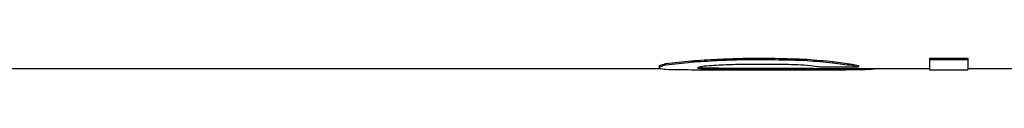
# Model space of a CAD drawing. Header units: millimetres. Extents: x 0 to 297, y 0 to 210.
# Tile 4 of 256: x 141.037 to 147.4146, y 84.529 to 84.6027. Entities that reach past the tile are written whole.
import ezdxf

# ---------------------------------------------------------------- set-up
doc = ezdxf.new("R2010")
doc.units = ezdxf.units.MM
doc.header["$LTSCALE"] = 16.335
doc.layers.get('0').update_dxf_attribs({"linetype": 'CONTINUOUS'})
doc.layers.add('08_SURFACES', color=7, linetype='CONTINUOUS')

msp = doc.modelspace()

# ---------------------------------------------------------------- linework, layer by layer
at = {"color": 7, "linetype": 'Continuous'}
for p, q in [((128.9008, 84.5371), (145.182, 84.5371)), ((146.3666, 84.5371), (146.9291, 84.5371)), ((147.1791, 84.5371), (147.5125, 84.5371))]:
    msp.add_line(p, q, dxfattribs=at)
at = {"layer": '08_SURFACES', "color": 7, "linetype": 'Continuous'}
for p, q in [((145.2208, 84.5694), (145.2208, 84.5614)), ((145.3875, 84.587), (145.3875, 84.5789)), ((145.5541, 84.5972), (145.5541, 84.5892)), ((145.7208, 84.6027), (145.9291, 84.6027)), ((145.7208, 84.6027), (145.7208, 84.5947)), ((145.7208, 84.5947), (145.9291, 84.5947)), ((145.9291, 84.6027), (145.9291, 84.5947)), ((146.1375, 84.5972), (146.1375, 84.5892)), ((146.3041, 84.5822), (146.3041, 84.5742)), ((146.9291, 84.6027), (147.1791, 84.6027)), ((146.9291, 84.6027), (146.9291, 84.5291)), ((146.9291, 84.5947), (147.1791, 84.5947)), ((147.1791, 84.6027), (147.1791, 84.5291)), ((145.1791, 84.5556), (145.1791, 84.5377)), ((145.4291, 84.5448), (145.4291, 84.5398)), ((145.4291, 84.5291), (146.3458, 84.5291)), ((145.4708, 84.5421), (145.4708, 84.5341)), ((145.5958, 84.5395), (145.5958, 84.5315)), ((145.7208, 84.5654), (145.9708, 84.5654)), ((145.7208, 84.5386), (145.9708, 84.5386)), ((145.7208, 84.5386), (145.7208, 84.5306)), ((145.7208, 84.5306), (145.9708, 84.5306)), ((145.9708, 84.5386), (145.9708, 84.5306)), ((146.1791, 84.5379), (146.1791, 84.5299)), ((146.2208, 84.5476), (146.4708, 84.5476)), ((146.3458, 84.5372), (146.3458, 84.5292)), ((146.4291, 84.5656), (146.4291, 84.5576)), ((146.4708, 84.5556), (146.4708, 84.5476)), ((146.5125, 84.5371), (146.5125, 84.5306)), ((146.5958, 84.5371), (146.5958, 84.5358)), ((146.9291, 84.5291), (147.1791, 84.5291))]:
    msp.add_line(p, q, dxfattribs=at)
for centre, major_axis, ratio, start_param, end_param in [((145.0489, 92.1931), (0, 7.656), 0.244792, -3.07206, -3.049754), ((144.5333, 92.1931), (0, 7.656), 0.979167, -3.049754, -3.027403), ((144.5333, 92.1931), (0, 7.664), 0.979167, -3.04985, -3.027522), ((143.6791, 92.1931), (14.993, 0), 0.510638, -1.456606, -1.44541), ((143.6791, 92.1931), (15.0087, 0), 0.510638, -1.456726, -1.445541), ((141.8041, 92.1931), (29.986, 0), 0.255319, -1.44541, -1.439806), ((141.8041, 92.1931), (30.0173, 0), 0.255319, -1.445541, -1.439943), ((150.825, 92.1931), (37.4825, 0), 0.204255, -1.701787, -1.696183), ((150.825, 92.1931), (37.5217, 0), 0.204255, -1.70165, -1.696051), ((147.3875, 92.1931), (9.9953, 0), 0.765958, -1.696183, -1.679394), ((147.3875, 92.1931), (10.0058, 0), 0.765958, -1.696051, -1.67928), ((146.9135, 92.1931), (0, 7.656), 0.734375, -3.25019, -3.227851), ((146.9135, 92.1931), (0, 7.664), 0.734375, -3.250076, -3.227761), ((145.0489, 92.1931), (0, 7.664), 0.244792, -3.072132, -3.04985), ((145.2677, 92.1931), (0, 7.664), 0.244792, -3.188805, -3.166581), ((145.4083, 92.1931), (0, 7.664), 0.979167, -3.166581, -3.144369), ((145.4291, 92.1931), (15.0087, 0), 0.510638, -1.573573, -1.570796), ((145.2694, 92.1931), (0, 7.664), 0.326389, -3.077697, -3.060996), ((145.5611, 92.1931), (0, 7.664), 0.326389, -3.194364, -3.177691), ((145.5611, 92.1931), (0, 7.656), 0.326389, -3.191016, -3.177728), ((144.5646, 92.1931), (11.2565, 0), 0.680851, -1.4902, -1.479054), ((145.8771, 92.1931), (11.2448, 0), 0.680851, -1.606932, -1.595811), ((145.8771, 92.1931), (11.2565, 0), 0.680851, -1.606894, -1.595784), ((143.5333, 92.1931), (22.513, 0), 0.340425, -1.479054, -1.473477), ((146.1583, 92.1931), (22.4895, 0), 0.340425, -1.595811, -1.590251), ((146.1583, 92.1931), (22.513, 0), 0.340425, -1.595784, -1.590231), ((148.1583, 92.1931), (22.513, 0), 0.340426, -1.668116, -1.662539), ((146.7, 92.1931), (37.4825, 0), 0.204255, -1.590251, -1.584692), ((146.7, 92.1931), (37.5217, 0), 0.204255, -1.590231, -1.584678), ((146.7833, 92.1931), (0, 7.664), 0.979167, -3.233335, -3.222189), ((146.4812, 92.1931), (0, 7.664), 0.489583, -3.222189, -3.211053), ((146.3875, 92.1931), (14.993, 0), 0.510638, -1.584692, -1.573575), ((146.3875, 92.1931), (15.0087, 0), 0.510638, -1.584678, -1.573573), ((146.3666, 92.1931), (0, 7.656), 0.979167, -3.144372, -3.141593), ((146.3666, 92.1931), (0, 7.664), 0.979167, -3.144369, -3.122158), ((146.6444, 92.1931), (0, 7.656), 0.326389, -3.227851, -3.211126), ((146.6444, 92.1931), (0, 7.664), 0.326389, -3.227761, -3.211053), ((146.4396, 92.1931), (0, 7.664), 0.489583, -3.122158, -3.099938)]:
    msp.add_ellipse(centre, major_axis=major_axis, ratio=ratio, start_param=start_param, end_param=end_param, dxfattribs=at)

doc.saveas('drawing.dxf')
